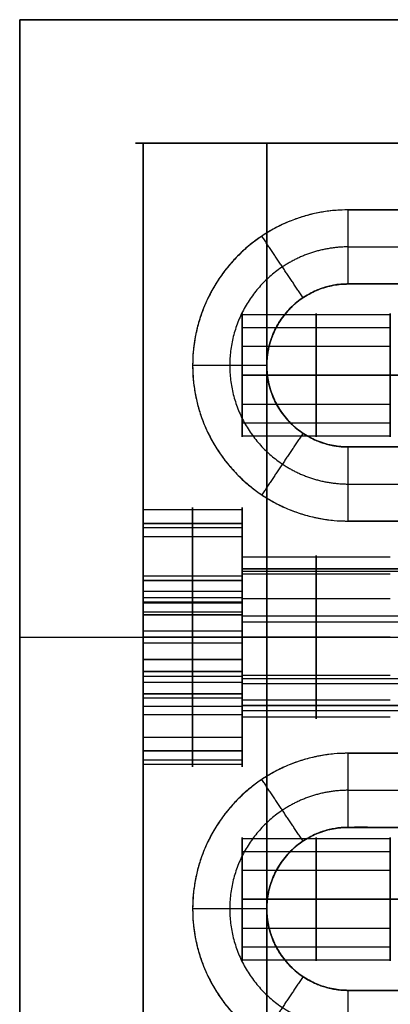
# Model space of a CAD drawing. Header units: millimetres. Extents: x -448 to 1378, y -985 to 990.
# Tile 112 of 117: x 895 to 910, y 950 to 990. Entities that reach past the tile are written whole.
import ezdxf

# ---------------------------------------------------------------- set-up
doc = ezdxf.new("R2010")
doc.units = ezdxf.units.MM
doc.header["$MEASUREMENT"] = 0
for name, color, linetype in [('IGES level 21', 8, 'Continuous'), ('IGES level 23', 8, 'Continuous'), ('IGES level 39', 9, 'Continuous'), ('IGES level 4', 8, 'Continuous'), ('IGES level 6', 8, 'Continuous')]:
    doc.layers.add(name, color=color, linetype=linetype)

msp = doc.modelspace()

# ---------------------------------------------------------------- linework, layer by layer
at = {"layer": 'IGES level 21'}
msp.add_open_spline([(910, 985, -419.7), (910, 985, -394.7), (910, 985, -369.7), (905, 985, -369.7), (900, 985, -369.7), (900, 985, -399.7), (900, 985, -429.7), (915, 985, -429.7), (930, 985, -429.7), (930, 985, -424.7), (930, 985, -419.7), (920, 985, -419.7), (910, 985, -419.7)], degree=2, knots=[0, 0, 0, 1, 1, 2, 2, 3, 3, 4, 4, 5, 5, 6, 6, 6], dxfattribs=at)
for points in [[(930, 985, -429.7), (915, 985, -429.7), (900, 985, -429.7)], [(900, 985, -429.7), (900, 965, -429.7), (900, 945, -429.7)], [(900, 945, -429.7), (900, 965, -429.7), (900, 985, -429.7)], [(900, 985, -429.7), (900, 985, -399.7), (900, 985, -369.7)], [(900, 985, -369.7), (900, 965, -369.7), (900, 945, -369.7)], [(900, 945, -399.7), (900, 965, -399.7), (900, 985, -399.7)], [(900, 945, -369.7), (900, 965, -369.7), (900, 985, -369.7)], [(900, 985, -369.7), (905, 985, -369.7), (910, 985, -369.7)], [(900, 985, -399.7), (905, 985, -399.7), (910, 985, -399.7)], [(905, 945, -369.7), (905, 965, -369.7), (905, 985, -369.7)], [(904, 970.149, -383.224), (902, 970.149, -383.224), (900, 970.149, -383.224)], [(904, 968.3, -382.2), (904, 969.275, -382.2), (904, 970.25, -382.2)], [(904, 969.058, -378.869), (902, 969.058, -378.869), (900, 969.058, -378.869)], [(910, 968.237, -382.844), (907, 968.237, -382.844), (904, 968.237, -382.844)], [(910, 967.551, -380.107), (907, 967.551, -380.107), (904, 967.551, -380.107)], [(904, 967.475, -386.83), (902, 967.475, -386.83), (900, 967.475, -386.83)], [(910, 966.556, -385.11), (907, 966.556, -385.11), (904, 966.556, -385.11)], [(904, 965, -387.45), (902, 965, -387.45), (900, 965, -387.45)], [(900, 965, -376.95), (902, 965, -376.95), (904, 965, -376.95)], [(900, 965, -429.7), (905.85, 965, -429.7), (911.7, 965, -429.7)], [(900, 965, -369.7), (900, 965, -373.325), (900, 965, -376.95)], [(900, 965, -387.45), (900, 965, -408.575), (900, 965, -429.7)], [(910, 965, -369.7), (905, 965, -369.7), (900, 965, -369.7)], [(900, 965, -387.45), (902, 965, -387.45), (904, 965, -387.45)], [(904, 965, -376.95), (902, 965, -376.95), (900, 965, -376.95)], [(910, 965, -385.5), (907, 965, -385.5), (904, 965, -385.5)], [(904, 965, -378.9), (907, 965, -378.9), (910, 965, -378.9)], [(904, 965, -376.95), (904, 965, -377.925), (904, 965, -378.9)], [(904, 965, -385.5), (904, 965, -386.475), (904, 965, -387.45)], [(904, 965, -385.5), (907, 965, -385.5), (910, 965, -385.5)], [(910, 965, -378.9), (907, 965, -378.9), (904, 965, -378.9)], [(910, 963.444, -385.11), (907, 963.444, -385.11), (904, 963.444, -385.11)], [(904, 962.525, -386.83), (902, 962.525, -386.83), (900, 962.525, -386.83)], [(910, 962.449, -380.107), (907, 962.449, -380.107), (904, 962.449, -380.107)], [(910, 961.763, -382.844), (907, 961.763, -382.844), (904, 961.763, -382.844)], [(904, 959.75, -382.2), (904, 960.725, -382.2), (904, 961.7, -382.2)], [(904, 960.942, -378.869), (902, 960.942, -378.869), (900, 960.942, -378.869)], [(904, 959.851, -383.224), (902, 959.851, -383.224), (900, 959.851, -383.224)]]:
    msp.add_open_spline(points, degree=2, dxfattribs=at)
for points, weights, knots in [([(900, 965, -387.45), (900, 959.75, -387.45), (900, 959.75, -382.2), (900, 959.75, -376.95), (900, 965, -376.95), (900, 970.25, -376.95), (900, 970.25, -382.2), (900, 970.25, -387.45), (900, 965, -387.45)], [1, 0.707106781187, 1, 0.707106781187, 1, 0.707106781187, 1, 0.707106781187, 1], [0, 0, 0, 1.570796, 1.570796, 3.141593, 3.141593, 4.712389, 4.712389, 6.283185, 6.283185, 6.283185]), ([(900, 965, -376.95), (900, 970.25, -376.95), (900, 970.25, -382.2), (900, 970.25, -387.45), (900, 965, -387.45)], [1, 0.707106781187, 1, 0.707106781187, 1], [-3.141593, -3.141593, -3.141593, -1.570796, -1.570796, 0, 0, 0]), ([(902, 965, -376.95), (902, 967.483, -376.95), (902, 969.058, -378.869), (902, 970.634, -380.789), (902, 970.149, -383.224), (902, 969.665, -385.66), (902, 967.475, -386.83), (902, 966.315, -387.45), (902, 965, -387.45)], [1, 0.903989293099, 1, 0.903989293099, 1, 0.903989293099, 1, 0.94674670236, 0.952568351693], [0, 0, 0, 0.883573, 0.883573, 1.767146, 1.767146, 2.650719, 2.650719, 3.140801, 3.140801, 3.140801]), ([(904, 965, -387.45), (904, 970.25, -387.45), (904, 970.25, -382.2), (904, 970.25, -376.95), (904, 965, -376.95)], [1, 0.707106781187, 1, 0.707106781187, 1], [-7.283185, -7.283185, -7.283185, -5.712389, -5.712389, -4.141593, -4.141593, -4.141593]), ([(904, 965, -376.95), (904, 959.75, -376.95), (904, 959.75, -382.2), (904, 959.75, -387.45), (904, 965, -387.45), (904, 970.25, -387.45), (904, 970.25, -382.2), (904, 970.25, -376.95), (904, 965, -376.95)], [1, 0.707106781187, 1, 0.707106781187, 1, 0.707106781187, 1, 0.707106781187, 1], [0, 0, 0, 1.570796, 1.570796, 3.141593, 3.141593, 4.712389, 4.712389, 6.283185, 6.283185, 6.283185]), ([(904, 965, -385.5), (904, 961.7, -385.5), (904, 961.7, -382.2), (904, 961.7, -378.9), (904, 965, -378.9), (904, 968.3, -378.9), (904, 968.3, -382.2), (904, 968.3, -385.5), (904, 965, -385.5)], [1, 0.707106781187, 1, 0.707106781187, 1, 0.707106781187, 1, 0.707106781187, 1], [0, 0, 0, 1.570796, 1.570796, 3.141593, 3.141593, 4.712389, 4.712389, 6.283185, 6.283185, 6.283185]), ([(904, 965, -378.9), (904, 968.3, -378.9), (904, 968.3, -382.2), (904, 968.3, -385.5), (904, 965, -385.5)], [1, 0.707106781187, 1, 0.707106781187, 1], [-3.141593, -3.141593, -3.141593, -1.570796, -1.570796, 0, 0, 0]), ([(907, 965, -378.9), (907, 966.561, -378.9), (907, 967.551, -380.107), (907, 968.541, -381.313), (907, 968.237, -382.844), (907, 967.932, -384.375), (907, 966.556, -385.11), (907, 965.827, -385.5), (907, 965, -385.5)], [1, 0.903989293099, 1, 0.903989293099, 1, 0.903989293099, 1, 0.94674670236, 0.952568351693], [0, 0, 0, 0.883573, 0.883573, 1.767146, 1.767146, 2.650719, 2.650719, 3.140801, 3.140801, 3.140801]), ([(900, 965, -387.45), (900, 959.75, -387.45), (900, 959.75, -382.2), (900, 959.75, -376.95), (900, 965, -376.95)], [1, 0.707106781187, 1, 0.707106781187, 1], [-4.141593, -4.141593, -4.141593, -2.570796, -2.570796, -1, -1, -1]), ([(902, 965, -387.45), (902, 963.685, -387.45), (902, 962.525, -386.83), (902, 960.335, -385.66), (902, 959.851, -383.224), (902, 959.366, -380.789), (902, 960.942, -378.869), (902, 962.517, -376.95), (902, 965, -376.95)], [0.952568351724, 0.946746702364, 1, 0.903989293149, 1, 0.903989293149, 1, 0.903989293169, 0.99999999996], [3.142384, 3.142384, 3.142384, 3.632467, 3.632467, 4.516039, 4.516039, 5.399612, 5.399612, 6.283185, 6.283185, 6.283185]), ([(904, 965, -385.5), (904, 961.7, -385.5), (904, 961.7, -382.2), (904, 961.7, -378.9), (904, 965, -378.9)], [1, 0.707106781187, 1, 0.707106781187, 1], [-4.141593, -4.141593, -4.141593, -2.570796, -2.570796, -1, -1, -1]), ([(904, 965, -376.95), (904, 959.75, -376.95), (904, 959.75, -382.2), (904, 959.75, -387.45), (904, 965, -387.45)], [1, 0.707106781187, 1, 0.707106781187, 1], [-8.283185, -8.283185, -8.283185, -6.712389, -6.712389, -5.141593, -5.141593, -5.141593]), ([(907, 965, -385.5), (907, 964.173, -385.5), (907, 963.444, -385.11), (907, 962.068, -384.375), (907, 961.763, -382.844), (907, 961.459, -381.313), (907, 962.449, -380.107), (907, 963.439, -378.9), (907, 965, -378.9)], [0.952568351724, 0.946746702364, 1, 0.903989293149, 1, 0.903989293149, 1, 0.903989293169, 0.99999999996], [3.142384, 3.142384, 3.142384, 3.632467, 3.632467, 4.516039, 4.516039, 5.399612, 5.399612, 6.283185, 6.283185, 6.283185])]:
    msp.add_rational_spline(points, weights, degree=2, knots=knots, dxfattribs=at)
at = {"layer": 'IGES level 23'}
for points in [[(895, 990, -429.7), (895, 990, -434.7), (895, 990, -439.7)], [(895, 990, -439.7), (915, 990, -439.7), (935, 990, -439.7)], [(935, 990, -429.7), (915, 990, -429.7), (895, 990, -429.7)], [(895, 990, -434.7), (915, 990, -434.7), (935, 990, -434.7)], [(895, 940, -439.7), (895, 965, -439.7), (895, 990, -439.7)], [(895, 990, -439.7), (895, 990, -434.7), (895, 990, -429.7)], [(895, 990, -429.7), (895, 965, -429.7), (895, 940, -429.7)], [(895, 940, -434.7), (895, 965, -434.7), (895, 990, -434.7)], [(935, 990, -429.7), (915, 990, -429.7), (895, 990, -429.7)], [(895, 990, -429.7), (895, 965, -429.7), (895, 940, -429.7)], [(935, 990, -439.7), (915, 990, -439.7), (895, 990, -439.7)], [(895, 990, -439.7), (895, 965, -439.7), (895, 940, -439.7)], [(908.3, 979.3, -432.7), (908.3, 980.8, -431.2), (908.3, 982.3, -429.7)], [(908.3, 979.3, -432.7), (908.3, 980.8, -431.2), (908.3, 982.3, -429.7)], [(908.3, 982.3, -429.7), (915, 982.3, -429.7), (921.7, 982.3, -429.7)], [(906.467, 978.744, -432.7), (905.633, 979.991, -431.2), (904.8, 981.238, -429.7)], [(908.3, 980.8, -431.2), (915, 980.8, -431.2), (921.7, 980.8, -431.2)], [(908.3, 979.3, -439.7), (908.3, 979.3, -436.2), (908.3, 979.3, -432.7)], [(921.7, 979.3, -432.7), (915, 979.3, -432.7), (908.3, 979.3, -432.7)], [(908.3, 979.3, -439.7), (908.3, 979.3, -436.2), (908.3, 979.3, -432.7)], [(908.3, 979.3, -432.7), (915, 979.3, -432.7), (921.7, 979.3, -432.7)], [(921.7, 979.3, -439.7), (915, 979.3, -439.7), (908.3, 979.3, -439.7)], [(908.3, 979.3, -436.2), (915, 979.3, -436.2), (921.7, 979.3, -436.2)], [(906.467, 978.744, -439.7), (906.467, 978.744, -436.2), (906.467, 978.744, -432.7)], [(905, 976, -432.7), (903.5, 976, -431.2), (902, 976, -429.7)], [(905, 976, -439.7), (905, 976, -436.2), (905, 976, -432.7)], [(906.467, 973.256, -432.7), (905.633, 972.009, -431.2), (904.8, 970.762, -429.7)], [(906.467, 973.256, -439.7), (906.467, 973.256, -436.2), (906.467, 973.256, -432.7)], [(908.3, 972.7, -432.7), (908.3, 972.7, -436.2), (908.3, 972.7, -439.7)], [(908.3, 969.7, -429.7), (908.3, 971.2, -431.2), (908.3, 972.7, -432.7)], [(908.3, 972.7, -432.7), (908.3, 972.7, -436.2), (908.3, 972.7, -439.7)], [(908.3, 972.7, -439.7), (915, 972.7, -439.7), (921.7, 972.7, -439.7)], [(921.7, 972.7, -432.7), (915, 972.7, -432.7), (908.3, 972.7, -432.7)], [(908.3, 972.7, -436.2), (915, 972.7, -436.2), (921.7, 972.7, -436.2)], [(908.3, 969.7, -429.7), (908.3, 971.2, -431.2), (908.3, 972.7, -432.7)], [(908.3, 972.7, -432.7), (915, 972.7, -432.7), (921.7, 972.7, -432.7)], [(908.3, 971.2, -431.2), (915, 971.2, -431.2), (921.7, 971.2, -431.2)], [(921.7, 969.7, -429.7), (915, 969.7, -429.7), (908.3, 969.7, -429.7)], [(895, 965, -439.7), (895, 965, -434.7), (895, 965, -429.7)], [(895, 965, -429.7), (903.75, 965, -429.7), (912.5, 965, -429.7)], [(895, 965, -439.7), (903.75, 965, -439.7), (912.5, 965, -439.7)], [(908.3, 957.3, -432.7), (908.3, 958.8, -431.2), (908.3, 960.3, -429.7)], [(908.3, 957.3, -432.7), (908.3, 958.8, -431.2), (908.3, 960.3, -429.7)], [(908.3, 960.3, -429.7), (915, 960.3, -429.7), (921.7, 960.3, -429.7)], [(906.467, 956.744, -432.7), (905.633, 957.991, -431.2), (904.8, 959.238, -429.7)], [(908.3, 958.8, -431.2), (915, 958.8, -431.2), (921.7, 958.8, -431.2)], [(908.3, 957.3, -439.7), (908.3, 957.3, -436.2), (908.3, 957.3, -432.7)], [(921.7, 957.3, -432.7), (915, 957.3, -432.7), (908.3, 957.3, -432.7)], [(908.3, 957.3, -439.7), (908.3, 957.3, -436.2), (908.3, 957.3, -432.7)], [(908.3, 957.3, -432.7), (915, 957.3, -432.7), (921.7, 957.3, -432.7)], [(921.7, 957.3, -439.7), (915, 957.3, -439.7), (908.3, 957.3, -439.7)], [(908.3, 957.3, -436.2), (915, 957.3, -436.2), (921.7, 957.3, -436.2)], [(906.467, 956.744, -439.7), (906.467, 956.744, -436.2), (906.467, 956.744, -432.7)], [(905, 954, -432.7), (903.5, 954, -431.2), (902, 954, -429.7)], [(905, 954, -439.7), (905, 954, -436.2), (905, 954, -432.7)], [(906.467, 951.256, -432.7), (905.633, 950.009, -431.2), (904.8, 948.762, -429.7)], [(906.467, 951.256, -439.7), (906.467, 951.256, -436.2), (906.467, 951.256, -432.7)], [(908.3, 950.7, -432.7), (908.3, 950.7, -436.2), (908.3, 950.7, -439.7)], [(908.3, 947.7, -429.7), (908.3, 949.2, -431.2), (908.3, 950.7, -432.7)], [(908.3, 950.7, -432.7), (908.3, 950.7, -436.2), (908.3, 950.7, -439.7)], [(908.3, 950.7, -439.7), (915, 950.7, -439.7), (921.7, 950.7, -439.7)], [(921.7, 950.7, -432.7), (915, 950.7, -432.7), (908.3, 950.7, -432.7)], [(908.3, 950.7, -436.2), (915, 950.7, -436.2), (921.7, 950.7, -436.2)], [(908.3, 947.7, -429.7), (908.3, 949.2, -431.2), (908.3, 950.7, -432.7)], [(908.3, 950.7, -432.7), (915, 950.7, -432.7), (921.7, 950.7, -432.7)]]:
    msp.add_open_spline(points, degree=2, dxfattribs=at)
for points, weights, knots in [([(908.3, 982.3, -429.7), (915, 982.3, -429.7), (921.7, 982.3, -429.7), (928, 982.3, -429.7), (928, 976, -429.7), (928, 969.7, -429.7), (921.7, 969.7, -429.7), (915, 969.7, -429.7), (908.3, 969.7, -429.7), (902, 969.7, -429.7), (902, 976, -429.7), (902, 982.3, -429.7), (908.3, 982.3, -429.7)], [1, 1, 1, 0.707106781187, 1, 0.707106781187, 1, 1, 1, 0.707106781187, 1, 0.707106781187, 1], [0, 0, 0, 1, 1, 2.570796, 2.570796, 4.141593, 4.141593, 5.141593, 5.141593, 6.712389, 6.712389, 8.283185, 8.283185, 8.283185]), ([(908.3, 982.3, -429.7), (902, 982.3, -429.7), (902, 976, -429.7), (902, 969.7, -429.7), (908.3, 969.7, -429.7)], [1, 0.707106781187, 1, 0.707106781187, 1], [-8.283185, -8.283185, -8.283185, -6.712389, -6.712389, -5.141593, -5.141593, -5.141593]), ([(908.3, 980.8, -431.2), (906.844, 980.8, -431.2), (905.633, 979.991, -431.2), (903.5, 978.566, -431.2), (903.5, 976, -431.2), (903.5, 973.434, -431.2), (905.633, 972.009, -431.2), (906.844, 971.2, -431.2), (908.3, 971.2, -431.2)], [0.943231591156, 0.929381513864, 1, 0.881921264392, 1, 0.881921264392, 1, 0.929381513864, 0.943231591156], [1.572698, 1.572698, 1.572698, 2.159845, 2.159845, 3.141593, 3.141593, 4.12334, 4.12334, 4.710487, 4.710487, 4.710487]), ([(908.3, 972.7, -439.7), (905, 972.7, -439.7), (905, 976, -439.7), (905, 979.3, -439.7), (908.3, 979.3, -439.7), (915, 979.3, -439.7), (921.7, 979.3, -439.7), (925, 979.3, -439.7), (925, 976, -439.7), (925, 972.7, -439.7), (921.7, 972.7, -439.7), (915, 972.7, -439.7), (908.3, 972.7, -439.7)], [1, 0.707106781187, 1, 0.707106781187, 1, 1, 1, 0.707106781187, 1, 0.707106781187, 1, 1, 1], [0, 0, 0, 1.570796, 1.570796, 3.141593, 3.141593, 4.141593, 4.141593, 5.712389, 5.712389, 7.283185, 7.283185, 8.283185, 8.283185, 8.283185]), ([(908.3, 979.3, -432.7), (905, 979.3, -432.7), (905, 976, -432.7), (905, 972.7, -432.7), (908.3, 972.7, -432.7)], [1, 0.707106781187, 1, 0.707106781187, 1], [-8.283185, -8.283185, -8.283185, -6.712389, -6.712389, -5.141593, -5.141593, -5.141593]), ([(908.3, 972.7, -439.7), (905, 972.7, -439.7), (905, 976, -439.7), (905, 979.3, -439.7), (908.3, 979.3, -439.7)], [1, 0.707106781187, 1, 0.707106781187, 1], [-4.141593, -4.141593, -4.141593, -2.570796, -2.570796, -1, -1, -1]), ([(908.3, 979.3, -436.2), (907.299, 979.3, -436.2), (906.467, 978.744, -436.2), (905, 977.764, -436.2), (905, 976, -436.2), (905, 974.236, -436.2), (906.467, 973.256, -436.2), (907.299, 972.7, -436.2), (908.3, 972.7, -436.2)], [0.943231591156, 0.929381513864, 1, 0.881921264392, 1, 0.881921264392, 1, 0.929381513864, 0.943231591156], [1.572698, 1.572698, 1.572698, 2.159845, 2.159845, 3.141593, 3.141593, 4.12334, 4.12334, 4.710487, 4.710487, 4.710487]), ([(908.3, 972.7, -432.7), (905, 972.7, -432.7), (905, 976, -432.7), (905, 979.3, -432.7), (908.3, 979.3, -432.7)], [1, 0.707106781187, 1, 0.707106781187, 1], [-4.141593, -4.141593, -4.141593, -2.570796, -2.570796, -1, -1, -1]), ([(908.3, 947.7, -429.7), (902, 947.7, -429.7), (902, 954, -429.7), (902, 960.3, -429.7), (908.3, 960.3, -429.7), (915, 960.3, -429.7), (921.7, 960.3, -429.7), (928, 960.3, -429.7), (928, 954, -429.7), (928, 947.7, -429.7), (921.7, 947.7, -429.7), (915, 947.7, -429.7), (908.3, 947.7, -429.7)], [1, 0.707106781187, 1, 0.707106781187, 1, 1, 1, 0.707106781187, 1, 0.707106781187, 1, 1, 1], [0, 0, 0, 1.570796, 1.570796, 3.141593, 3.141593, 4.141593, 4.141593, 5.712389, 5.712389, 7.283185, 7.283185, 8.283185, 8.283185, 8.283185]), ([(908.3, 960.3, -429.7), (902, 960.3, -429.7), (902, 954, -429.7), (902, 947.7, -429.7), (908.3, 947.7, -429.7)], [1, 0.707106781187, 1, 0.707106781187, 1], [-8.283185, -8.283185, -8.283185, -6.712389, -6.712389, -5.141593, -5.141593, -5.141593]), ([(908.3, 958.8, -431.2), (906.844, 958.8, -431.2), (905.633, 957.991, -431.2), (903.5, 956.566, -431.2), (903.5, 954, -431.2), (903.5, 951.434, -431.2), (905.633, 950.009, -431.2), (906.844, 949.2, -431.2), (908.3, 949.2, -431.2)], [0.943231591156, 0.929381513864, 1, 0.881921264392, 1, 0.881921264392, 1, 0.929381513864, 0.943231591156], [1.572698, 1.572698, 1.572698, 2.159845, 2.159845, 3.141593, 3.141593, 4.12334, 4.12334, 4.710487, 4.710487, 4.710487]), ([(908.3, 950.7, -439.7), (905, 950.7, -439.7), (905, 954, -439.7), (905, 957.3, -439.7), (908.3, 957.3, -439.7), (915, 957.3, -439.7), (921.7, 957.3, -439.7), (925, 957.3, -439.7), (925, 954, -439.7), (925, 950.7, -439.7), (921.7, 950.7, -439.7), (915, 950.7, -439.7), (908.3, 950.7, -439.7)], [1, 0.707106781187, 1, 0.707106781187, 1, 1, 1, 0.707106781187, 1, 0.707106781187, 1, 1, 1], [0, 0, 0, 1.570796, 1.570796, 3.141593, 3.141593, 4.141593, 4.141593, 5.712389, 5.712389, 7.283185, 7.283185, 8.283185, 8.283185, 8.283185]), ([(908.3, 957.3, -432.7), (905, 957.3, -432.7), (905, 954, -432.7), (905, 950.7, -432.7), (908.3, 950.7, -432.7)], [1, 0.707106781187, 1, 0.707106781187, 1], [-8.283185, -8.283185, -8.283185, -6.712389, -6.712389, -5.141593, -5.141593, -5.141593]), ([(908.3, 950.7, -439.7), (905, 950.7, -439.7), (905, 954, -439.7), (905, 957.3, -439.7), (908.3, 957.3, -439.7)], [1, 0.707106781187, 1, 0.707106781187, 1], [-4.141593, -4.141593, -4.141593, -2.570796, -2.570796, -1, -1, -1]), ([(908.3, 957.3, -436.2), (907.299, 957.3, -436.2), (906.467, 956.744, -436.2), (905, 955.764, -436.2), (905, 954, -436.2), (905, 952.236, -436.2), (906.467, 951.256, -436.2), (907.299, 950.7, -436.2), (908.3, 950.7, -436.2)], [0.943231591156, 0.929381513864, 1, 0.881921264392, 1, 0.881921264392, 1, 0.929381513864, 0.943231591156], [1.572698, 1.572698, 1.572698, 2.159845, 2.159845, 3.141593, 3.141593, 4.12334, 4.12334, 4.710487, 4.710487, 4.710487]), ([(908.3, 950.7, -432.7), (905, 950.7, -432.7), (905, 954, -432.7), (905, 957.3, -432.7), (908.3, 957.3, -432.7)], [1, 0.707106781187, 1, 0.707106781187, 1], [-4.141593, -4.141593, -4.141593, -2.570796, -2.570796, -1, -1, -1])]:
    msp.add_rational_spline(points, weights, degree=2, knots=knots, dxfattribs=at)
at = {"layer": 'IGES level 39'}
for points, weights, knots in [([(900, 969.606, -380.255), (900, 971.551, -384.861), (900, 966.945, -386.806), (900, 962.339, -388.751), (900, 960.394, -384.145)], [1, 0.707106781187, 1, 0.707106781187, 1], [-7.283185, -7.283185, -7.283185, -5.712389, -5.712389, -4.141593, -4.141593, -4.141593]), ([(900, 969.606, -380.255), (900, 971.551, -384.861), (900, 966.945, -386.806), (900, 962.339, -388.751), (900, 960.394, -384.145), (900, 958.449, -379.539), (900, 963.055, -377.594), (900, 967.661, -375.649), (900, 969.606, -380.255)], [1, 0.707106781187, 1, 0.707106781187, 1, 0.707106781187, 1, 0.707106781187, 1], [0, 0, 0, 1.570796, 1.570796, 3.141593, 3.141593, 4.712389, 4.712389, 6.283185, 6.283185, 6.283185]), ([(902, 969.606, -380.255), (902, 970.526, -382.433), (902, 969.426, -384.527), (902, 968.325, -386.62), (902, 966.009, -387.097), (902, 963.693, -387.574), (902, 961.855, -386.087), (902, 960.881, -385.299), (902, 960.394, -384.145)], [1, 0.903989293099, 1, 0.903989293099, 1, 0.903989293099, 1, 0.946746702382, 0.952568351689], [0, 0, 0, 0.883573, 0.883573, 1.767146, 1.767146, 2.650719, 2.650719, 3.140801, 3.140801, 3.140801]), ([(904, 960.394, -384.145), (904, 962.339, -388.751), (904, 966.945, -386.806), (904, 971.551, -384.861), (904, 969.606, -380.255)], [1, 0.707106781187, 1, 0.707106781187, 1], [-3.141593, -3.141593, -3.141593, -1.570796, -1.570796, 0, 0, 0]), ([(904, 960.394, -384.145), (904, 962.339, -388.751), (904, 966.945, -386.806), (904, 971.551, -384.861), (904, 969.606, -380.255), (904, 967.661, -375.649), (904, 963.055, -377.594), (904, 958.449, -379.539), (904, 960.394, -384.145)], [1, 0.707106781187, 1, 0.707106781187, 1, 0.707106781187, 1, 0.707106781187, 1], [0, 0, 0, 1.570796, 1.570796, 3.141593, 3.141593, 4.712389, 4.712389, 6.283185, 6.283185, 6.283185]), ([(900, 960.394, -384.145), (900, 958.449, -379.539), (900, 963.055, -377.594), (900, 967.661, -375.649), (900, 969.606, -380.255)], [1, 0.707106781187, 1, 0.707106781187, 1], [-8.283185, -8.283185, -8.283185, -6.712389, -6.712389, -5.141593, -5.141593, -5.141593]), ([(902, 960.394, -384.145), (902, 959.907, -382.991), (902, 960.021, -381.744), (902, 960.236, -379.389), (902, 962.194, -378.062), (902, 964.151, -376.735), (902, 966.419, -377.405), (902, 968.686, -378.076), (902, 969.606, -380.255)], [0.952568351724, 0.946746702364, 1, 0.903989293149, 1, 0.903989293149, 1, 0.903989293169, 0.99999999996], [3.142384, 3.142384, 3.142384, 3.632467, 3.632467, 4.516039, 4.516039, 5.399612, 5.399612, 6.283185, 6.283185, 6.283185]), ([(904, 969.606, -380.255), (904, 967.661, -375.649), (904, 963.055, -377.594), (904, 958.449, -379.539), (904, 960.394, -384.145)], [1, 0.707106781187, 1, 0.707106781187, 1], [-4.141593, -4.141593, -4.141593, -2.570796, -2.570796, -1, -1, -1]), ([(904, 967.764, -381.033), (904, 968.931, -383.797), (904, 966.167, -384.964), (904, 963.403, -386.131), (904, 962.236, -383.367)], [1, 0.707106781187, 1, 0.707106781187, 1], [-7.283185, -7.283185, -7.283185, -5.712389, -5.712389, -4.141593, -4.141593, -4.141593]), ([(904, 967.764, -381.033), (904, 968.931, -383.797), (904, 966.167, -384.964), (904, 963.403, -386.131), (904, 962.236, -383.367), (904, 961.069, -380.603), (904, 963.833, -379.436), (904, 966.597, -378.269), (904, 967.764, -381.033)], [1, 0.707106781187, 1, 0.707106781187, 1, 0.707106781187, 1, 0.707106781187, 1], [0, 0, 0, 1.570796, 1.570796, 3.141593, 3.141593, 4.712389, 4.712389, 6.283185, 6.283185, 6.283185]), ([(904, 962.236, -383.367), (904, 961.069, -380.603), (904, 963.833, -379.436), (904, 966.597, -378.269), (904, 967.764, -381.033)], [1, 0.707106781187, 1, 0.707106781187, 1], [-8.283185, -8.283185, -8.283185, -6.712389, -6.712389, -5.141593, -5.141593, -5.141593])]:
    msp.add_rational_spline(points, weights, degree=2, knots=knots, dxfattribs=at)
for points in [[(904, 969.606, -380.255), (902, 969.606, -380.255), (900, 969.606, -380.255)], [(900, 969.606, -380.255), (902, 969.606, -380.255), (904, 969.606, -380.255)], [(900, 966.842, -381.422), (900, 968.224, -380.838), (900, 969.606, -380.255)], [(904, 969.606, -380.255), (904, 968.685, -380.644), (904, 967.764, -381.033)], [(904, 969.426, -384.527), (902, 969.426, -384.527), (900, 969.426, -384.527)], [(928.5, 967.764, -381.033), (916.25, 967.764, -381.033), (904, 967.764, -381.033)], [(904, 967.764, -381.033), (916.25, 967.764, -381.033), (928.5, 967.764, -381.033)], [(928.5, 967.655, -383.596), (916.25, 967.655, -383.596), (904, 967.655, -383.596)], [(900, 965.898, -384.327), (900, 966.595, -383.407), (900, 967.292, -382.486)], [(900, 967.292, -382.486), (902, 967.292, -382.486), (904, 967.292, -382.486)], [(904, 967.292, -382.486), (902, 967.292, -382.486), (900, 967.292, -382.486)], [(900, 967.292, -382.486), (900, 966.842, -381.422), (900, 966.393, -380.358)], [(902, 967.292, -382.486), (902, 966.595, -383.407), (902, 965.898, -384.327)], [(902, 966.393, -380.358), (902, 966.842, -381.422), (902, 967.292, -382.486)], [(904, 967.292, -382.486), (904, 966.595, -383.407), (904, 965.898, -384.327)], [(904, 966.393, -380.358), (904, 966.842, -381.422), (904, 967.292, -382.486)], [(900, 965.898, -384.327), (900, 966.422, -385.567), (900, 966.945, -386.806)], [(904, 966.842, -381.422), (902, 966.842, -381.422), (900, 966.842, -381.422)], [(904, 966.167, -384.964), (904, 966.556, -385.885), (904, 966.945, -386.806)], [(904, 963.158, -382.978), (904, 965, -382.2), (904, 966.842, -381.422)], [(904, 966.595, -383.407), (902, 966.595, -383.407), (900, 966.595, -383.407)], [(904, 966.419, -377.405), (902, 966.419, -377.405), (900, 966.419, -377.405)], [(900, 966.393, -380.358), (902, 966.393, -380.358), (904, 966.393, -380.358)], [(904, 966.393, -380.358), (902, 966.393, -380.358), (900, 966.393, -380.358)], [(900, 966.393, -380.358), (900, 965.247, -380.215), (900, 964.102, -380.073)], [(902, 964.102, -380.073), (902, 965.247, -380.215), (902, 966.393, -380.358)], [(904, 964.102, -380.073), (904, 965.247, -380.215), (904, 966.393, -380.358)], [(904, 966.009, -387.097), (902, 966.009, -387.097), (900, 966.009, -387.097)], [(900, 963.607, -384.042), (900, 964.753, -384.185), (900, 965.898, -384.327)], [(900, 965.898, -384.327), (902, 965.898, -384.327), (904, 965.898, -384.327)], [(904, 965.898, -384.327), (902, 965.898, -384.327), (900, 965.898, -384.327)], [(902, 965.898, -384.327), (902, 964.753, -384.185), (902, 963.607, -384.042)], [(904, 965.898, -384.327), (904, 964.753, -384.185), (904, 963.607, -384.042)], [(904, 964.102, -380.073), (904, 965, -382.2), (904, 965.898, -384.327)], [(928.5, 965.851, -379.323), (916.25, 965.851, -379.323), (904, 965.851, -379.323)], [(928.5, 965.605, -385.138), (916.25, 965.605, -385.138), (904, 965.605, -385.138)], [(904, 965.247, -380.215), (902, 965.247, -380.215), (900, 965.247, -380.215)], [(904, 964.753, -384.185), (902, 964.753, -384.185), (900, 964.753, -384.185)], [(900, 963.055, -377.594), (900, 963.578, -378.833), (900, 964.102, -380.073)], [(904, 964.102, -380.073), (902, 964.102, -380.073), (900, 964.102, -380.073)], [(900, 964.102, -380.073), (900, 963.405, -380.993), (900, 962.708, -381.914)], [(900, 964.102, -380.073), (902, 964.102, -380.073), (904, 964.102, -380.073)], [(902, 962.708, -381.914), (902, 963.405, -380.993), (902, 964.102, -380.073)], [(904, 962.708, -381.914), (904, 963.405, -380.993), (904, 964.102, -380.073)], [(900, 962.708, -381.914), (900, 963.158, -382.978), (900, 963.607, -384.042)], [(900, 963.607, -384.042), (902, 963.607, -384.042), (904, 963.607, -384.042)], [(904, 963.607, -384.042), (902, 963.607, -384.042), (900, 963.607, -384.042)], [(902, 963.607, -384.042), (902, 963.158, -382.978), (902, 962.708, -381.914)], [(904, 963.055, -377.594), (904, 963.444, -378.515), (904, 963.833, -379.436)], [(904, 963.607, -384.042), (904, 963.158, -382.978), (904, 962.708, -381.914)], [(904, 963.405, -380.993), (902, 963.405, -380.993), (900, 963.405, -380.993)], [(900, 960.394, -384.145), (900, 961.776, -383.562), (900, 963.158, -382.978)], [(904, 963.158, -382.978), (902, 963.158, -382.978), (900, 963.158, -382.978)], [(928.5, 963.316, -379.717), (916.25, 963.316, -379.717), (904, 963.316, -379.717)], [(928.5, 963.113, -384.532), (916.25, 963.113, -384.532), (904, 963.113, -384.532)], [(900, 962.708, -381.914), (902, 962.708, -381.914), (904, 962.708, -381.914)], [(904, 962.708, -381.914), (902, 962.708, -381.914), (900, 962.708, -381.914)], [(904, 962.194, -378.062), (902, 962.194, -378.062), (900, 962.194, -378.062)], [(904, 962.236, -383.367), (916.25, 962.236, -383.367), (928.5, 962.236, -383.367)], [(928.5, 962.236, -383.367), (916.25, 962.236, -383.367), (904, 962.236, -383.367)], [(904, 962.236, -383.367), (904, 961.315, -383.756), (904, 960.394, -384.145)], [(928.5, 962.012, -381.926), (916.25, 962.012, -381.926), (904, 962.012, -381.926)], [(904, 961.855, -386.087), (902, 961.855, -386.087), (900, 961.855, -386.087)], [(900, 960.394, -384.145), (902, 960.394, -384.145), (904, 960.394, -384.145)], [(904, 960.394, -384.145), (902, 960.394, -384.145), (900, 960.394, -384.145)], [(904, 960.021, -381.744), (902, 960.021, -381.744), (900, 960.021, -381.744)]]:
    msp.add_open_spline(points, degree=2, dxfattribs=at)
for points in [[(900, 964.102, -380.073), (900, 963.405, -380.993), (900, 962.708, -381.914), (900, 963.158, -382.978), (900, 963.607, -384.042), (900, 964.753, -384.185), (900, 965.898, -384.327), (900, 966.595, -383.407), (900, 967.292, -382.486), (900, 966.842, -381.422), (900, 966.393, -380.358), (900, 965.247, -380.215), (900, 964.102, -380.073)], [(904, 962.708, -381.914), (904, 963.405, -380.993), (904, 964.102, -380.073), (904, 965.247, -380.215), (904, 966.393, -380.358), (904, 966.842, -381.422), (904, 967.292, -382.486), (904, 966.595, -383.407), (904, 965.898, -384.327), (904, 964.753, -384.185), (904, 963.607, -384.042), (904, 963.158, -382.978), (904, 962.708, -381.914)]]:
    msp.add_open_spline(points, degree=2, knots=[0, 0, 0, 1, 1, 2, 2, 3, 3, 4, 4, 5, 5, 6, 6, 6], dxfattribs=at)
at = {"layer": 'IGES level 4'}
for points in [[(900, -985, 20), (900, 0, 20), (900, 985, 20)], [(900, 985, 20), (905, 985, 20), (910, 985, 20)], [(910, 985, 20), (905, 985, 20), (900, 985, 20)], [(900, 985, 20), (900, 985), (900, 985, -20)], [(900, 985, -20), (905, 985, -20), (910, 985, -20)], [(910, 985), (905, 985), (900, 985)], [(910, 985, -20), (905, 985, -20), (900, 985, -20)], [(900, 985, -20), (900, 0, -20), (900, -985, -20)], [(900, -985, 20), (900, 0, 20), (900, 985, 20)], [(900, 985, 20), (900, 985), (900, 985, -20)], [(900, 985, -20), (900, 0, -20), (900, -985, -20)], [(900, 970.25), (900, 977.625), (900, 985)], [(905, 985, 20), (905, 0, 20), (905, -985, 20)], [(905, 985, -20), (905, 985), (905, 985, 20)], [(905, -985, -20), (905, 0, -20), (905, 985, -20)], [(904, 978.059, 11.094), (907, 978.059, 11.094), (910, 978.059, 11.094)], [(904, 978.059, -10.119), (907, 978.059, -10.119), (910, 978.059, -10.119)], [(904, 977.539, 9.021), (907, 977.539, 9.021), (910, 977.539, 9.021)], [(904, 977.539, -12.193), (907, 977.539, -12.193), (910, 977.539, -12.193)], [(904, 976.785, 12.811), (907, 976.785, 12.811), (910, 976.785, 12.811)], [(904, 976.785, -8.402), (907, 976.785, -8.402), (910, 976.785, -8.402)], [(904, 975.607, -8.107), (907, 975.607, -8.107), (910, 975.607, -8.107)], [(910, 975.607, -13.107), (907, 975.607, -13.107), (904, 975.607, -13.107)], [(904, 975.607, 13.107), (907, 975.607, 13.107), (910, 975.607, 13.107)], [(910, 975.607, 8.107), (907, 975.607, 8.107), (904, 975.607, 8.107)], [(910, 975.607, 13.107), (907, 975.607, 13.107), (904, 975.607, 13.107)], [(904, 975.607, 8.107), (907, 975.607, 8.107), (910, 975.607, 8.107)], [(910, 975.607, -8.107), (907, 975.607, -8.107), (904, 975.607, -8.107)], [(904, 975.607, -13.107), (907, 975.607, -13.107), (910, 975.607, -13.107)], [(904, 974.428, -8.402), (907, 974.428, -8.402), (910, 974.428, -8.402)], [(904, 974.428, 12.811), (907, 974.428, 12.811), (910, 974.428, 12.811)], [(904, 973.674, -12.193), (907, 973.674, -12.193), (910, 973.674, -12.193)], [(904, 973.674, 9.021), (907, 973.674, 9.021), (910, 973.674, 9.021)], [(904, 973.155, -10.119), (907, 973.155, -10.119), (910, 973.155, -10.119)], [(904, 973.155, 11.094), (907, 973.155, 11.094), (910, 973.155, 11.094)], [(904, 970.149, -1.024), (902, 970.149, -1.024), (900, 970.149, -1.024)], [(904, 968.3), (904, 969.275), (904, 970.25)], [(904, 969.058, 3.331), (902, 969.058, 3.331), (900, 969.058, 3.331)], [(910, 968.237, -0.644), (907, 968.237, -0.644), (904, 968.237, -0.644)], [(910, 967.551, 2.093), (907, 967.551, 2.093), (904, 967.551, 2.093)], [(904, 967.475, -4.63), (902, 967.475, -4.63), (900, 967.475, -4.63)], [(910, 966.556, -2.91), (907, 966.556, -2.91), (904, 966.556, -2.91)], [(904, 965, -5.25), (902, 965, -5.25), (900, 965, -5.25)], [(900, 965, 5.25), (902, 965, 5.25), (904, 965, 5.25)], [(900, 965, -5.25), (902, 965, -5.25), (904, 965, -5.25)], [(904, 965, 5.25), (902, 965, 5.25), (900, 965, 5.25)], [(910, 965, -3.3), (907, 965, -3.3), (904, 965, -3.3)], [(904, 965, 3.3), (907, 965, 3.3), (910, 965, 3.3)], [(904, 965, -3.3), (907, 965, -3.3), (910, 965, -3.3)], [(910, 965, 3.3), (907, 965, 3.3), (904, 965, 3.3)], [(904, 965, 5.25), (904, 965, 4.275), (904, 965, 3.3)], [(904, 965, -3.3), (904, 965, -4.275), (904, 965, -5.25)], [(910, 963.444, -2.91), (907, 963.444, -2.91), (904, 963.444, -2.91)], [(904, 962.525, -4.63), (902, 962.525, -4.63), (900, 962.525, -4.63)], [(910, 962.449, 2.093), (907, 962.449, 2.093), (904, 962.449, 2.093)], [(910, 961.763, -0.644), (907, 961.763, -0.644), (904, 961.763, -0.644)], [(904, 959.75), (904, 960.725), (904, 961.7)], [(904, 960.942, 3.331), (902, 960.942, 3.331), (900, 960.942, 3.331)], [(904, 959.851, -1.024), (902, 959.851, -1.024), (900, 959.851, -1.024)], [(900, 580.25), (900, 770), (900, 959.75)], [(904, 956.845, -10.119), (907, 956.845, -10.119), (910, 956.845, -10.119)], [(904, 956.845, 11.094), (907, 956.845, 11.094), (910, 956.845, 11.094)], [(904, 956.326, -12.193), (907, 956.326, -12.193), (910, 956.326, -12.193)], [(904, 956.326, 9.021), (907, 956.326, 9.021), (910, 956.326, 9.021)], [(904, 955.572, -8.402), (907, 955.572, -8.402), (910, 955.572, -8.402)], [(904, 955.572, 12.811), (907, 955.572, 12.811), (910, 955.572, 12.811)], [(904, 954.393, 13.107), (907, 954.393, 13.107), (910, 954.393, 13.107)], [(910, 954.393, 8.107), (907, 954.393, 8.107), (904, 954.393, 8.107)], [(904, 954.393, -8.107), (907, 954.393, -8.107), (910, 954.393, -8.107)], [(910, 954.393, -13.107), (907, 954.393, -13.107), (904, 954.393, -13.107)], [(910, 954.393, -8.107), (907, 954.393, -8.107), (904, 954.393, -8.107)], [(904, 954.393, -13.107), (907, 954.393, -13.107), (910, 954.393, -13.107)], [(910, 954.393, 13.107), (907, 954.393, 13.107), (904, 954.393, 13.107)], [(904, 954.393, 8.107), (907, 954.393, 8.107), (910, 954.393, 8.107)], [(904, 953.215, 12.811), (907, 953.215, 12.811), (910, 953.215, 12.811)], [(904, 953.215, -8.402), (907, 953.215, -8.402), (910, 953.215, -8.402)], [(904, 952.461, 9.021), (907, 952.461, 9.021), (910, 952.461, 9.021)], [(904, 952.461, -12.193), (907, 952.461, -12.193), (910, 952.461, -12.193)], [(904, 951.941, 11.094), (907, 951.941, 11.094), (910, 951.941, 11.094)], [(904, 951.941, -10.119), (907, 951.941, -10.119), (910, 951.941, -10.119)]]:
    msp.add_open_spline(points, degree=2, dxfattribs=at)
for points, weights, knots in [([(904, 975.607, 13.107), (904, 978.107, 13.107), (904, 978.107, 10.607), (904, 978.107, 8.107), (904, 975.607, 8.107)], [1, 0.707106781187, 1, 0.707106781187, 1], [-7.283185, -7.283185, -7.283185, -5.712389, -5.712389, -4.141593, -4.141593, -4.141593]), ([(904, 975.607, -8.107), (904, 978.107, -8.107), (904, 978.107, -10.607), (904, 978.107, -13.107), (904, 975.607, -13.107)], [1, 0.707106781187, 1, 0.707106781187, 1], [-7.283185, -7.283185, -7.283185, -5.712389, -5.712389, -4.141593, -4.141593, -4.141593]), ([(907, 975.607, 8.107), (907, 976.789, 8.107), (907, 977.539, 9.021), (907, 978.289, 9.935), (907, 978.059, 11.094), (907, 977.828, 12.254), (907, 976.785, 12.811), (907, 976.233, 13.107), (907, 975.607, 13.107)], [1, 0.903989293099, 1, 0.903989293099, 1, 0.903989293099, 1, 0.94674670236, 0.952568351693], [0, 0, 0, 0.883573, 0.883573, 1.767146, 1.767146, 2.650719, 2.650719, 3.140801, 3.140801, 3.140801]), ([(907, 975.607, -13.107), (907, 976.789, -13.107), (907, 977.539, -12.193), (907, 978.289, -11.279), (907, 978.059, -10.119), (907, 977.828, -8.959), (907, 976.785, -8.402), (907, 976.233, -8.107), (907, 975.607, -8.107)], [1, 0.903989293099, 1, 0.903989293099, 1, 0.903989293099, 1, 0.94674670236, 0.952568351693], [0, 0, 0, 0.883573, 0.883573, 1.767146, 1.767146, 2.650719, 2.650719, 3.140801, 3.140801, 3.140801]), ([(910, 975.607, 13.107), (910, 973.107, 13.107), (910, 973.107, 10.607), (910, 973.107, 8.107), (910, 975.607, 8.107), (910, 978.107, 8.107), (910, 978.107, 10.607), (910, 978.107, 13.107), (910, 975.607, 13.107)], [1, 0.707106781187, 1, 0.707106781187, 1, 0.707106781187, 1, 0.707106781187, 1], [0, 0, 0, 1.570796, 1.570796, 3.141593, 3.141593, 4.712389, 4.712389, 6.283185, 6.283185, 6.283185]), ([(910, 975.607, -13.107), (910, 978.107, -13.107), (910, 978.107, -10.607), (910, 978.107, -8.107), (910, 975.607, -8.107)], [1, 0.707106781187, 1, 0.707106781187, 1], [-3.141593, -3.141593, -3.141593, -1.570796, -1.570796, 0, 0, 0]), ([(904, 975.607, -13.107), (904, 973.107, -13.107), (904, 973.107, -10.607), (904, 973.107, -8.107), (904, 975.607, -8.107)], [1, 0.707106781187, 1, 0.707106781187, 1], [-8.283185, -8.283185, -8.283185, -6.712389, -6.712389, -5.141593, -5.141593, -5.141593]), ([(904, 975.607, 8.107), (904, 973.107, 8.107), (904, 973.107, 10.607), (904, 973.107, 13.107), (904, 975.607, 13.107)], [1, 0.707106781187, 1, 0.707106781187, 1], [-8.283185, -8.283185, -8.283185, -6.712389, -6.712389, -5.141593, -5.141593, -5.141593]), ([(907, 975.607, -8.107), (907, 974.98, -8.107), (907, 974.428, -8.402), (907, 973.385, -8.959), (907, 973.155, -10.119), (907, 972.924, -11.279), (907, 973.674, -12.193), (907, 974.424, -13.107), (907, 975.607, -13.107)], [0.952568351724, 0.946746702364, 1, 0.903989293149, 1, 0.903989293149, 1, 0.903989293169, 0.99999999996], [3.142384, 3.142384, 3.142384, 3.632467, 3.632467, 4.516039, 4.516039, 5.399612, 5.399612, 6.283185, 6.283185, 6.283185]), ([(907, 975.607, 13.107), (907, 974.98, 13.107), (907, 974.428, 12.811), (907, 973.385, 12.254), (907, 973.155, 11.094), (907, 972.924, 9.935), (907, 973.674, 9.021), (907, 974.424, 8.107), (907, 975.607, 8.107)], [0.952568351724, 0.946746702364, 1, 0.903989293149, 1, 0.903989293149, 1, 0.903989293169, 0.99999999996], [3.142384, 3.142384, 3.142384, 3.632467, 3.632467, 4.516039, 4.516039, 5.399612, 5.399612, 6.283185, 6.283185, 6.283185]), ([(910, 975.607, -8.107), (910, 973.107, -8.107), (910, 973.107, -10.607), (910, 973.107, -13.107), (910, 975.607, -13.107)], [1, 0.707106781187, 1, 0.707106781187, 1], [-4.141593, -4.141593, -4.141593, -2.570796, -2.570796, -1, -1, -1]), ([(900, 965, -5.25), (900, 970.25, -5.25), (900, 970.25), (900, 970.25, 5.25), (900, 965, 5.25), (900, 959.75, 5.25), (900, 959.75), (900, 959.75, -5.25), (900, 965, -5.25)], [1, 0.707106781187, 1, 0.707106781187, 1, 0.707106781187, 1, 0.707106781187, 1], [0, 0, 0, 1.570796, 1.570796, 3.141593, 3.141593, 4.712389, 4.712389, 6.283185, 6.283185, 6.283185]), ([(900, 965, 5.25), (900, 970.25, 5.25), (900, 970.25), (900, 970.25, -5.25), (900, 965, -5.25)], [1, 0.707106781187, 1, 0.707106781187, 1], [-3.141593, -3.141593, -3.141593, -1.570796, -1.570796, 0, 0, 0]), ([(902, 965, 5.25), (902, 967.483, 5.25), (902, 969.058, 3.331), (902, 970.634, 1.411), (902, 970.149, -1.024), (902, 969.665, -3.46), (902, 967.475, -4.63), (902, 966.315, -5.25), (902, 965, -5.25)], [1, 0.903989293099, 1, 0.903989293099, 1, 0.903989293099, 1, 0.94674670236, 0.952568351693], [0, 0, 0, 0.883573, 0.883573, 1.767146, 1.767146, 2.650719, 2.650719, 3.140801, 3.140801, 3.140801]), ([(904, 965, 5.25), (904, 959.75, 5.25), (904, 959.75), (904, 959.75, -5.25), (904, 965, -5.25), (904, 970.25, -5.25), (904, 970.25), (904, 970.25, 5.25), (904, 965, 5.25)], [1, 0.707106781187, 1, 0.707106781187, 1, 0.707106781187, 1, 0.707106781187, 1], [0, 0, 0, 1.570796, 1.570796, 3.141593, 3.141593, 4.712389, 4.712389, 6.283185, 6.283185, 6.283185]), ([(904, 965, -5.25), (904, 970.25, -5.25), (904, 970.25), (904, 970.25, 5.25), (904, 965, 5.25)], [1, 0.707106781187, 1, 0.707106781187, 1], [-7.283185, -7.283185, -7.283185, -5.712389, -5.712389, -4.141593, -4.141593, -4.141593]), ([(904, 965, 3.3), (904, 968.3, 3.3), (904, 968.3), (904, 968.3, -3.3), (904, 965, -3.3)], [1, 0.707106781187, 1, 0.707106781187, 1], [-3.141593, -3.141593, -3.141593, -1.570796, -1.570796, 0, 0, 0]), ([(904, 965, -3.3), (904, 961.7, -3.3), (904, 961.7), (904, 961.7, 3.3), (904, 965, 3.3), (904, 968.3, 3.3), (904, 968.3), (904, 968.3, -3.3), (904, 965, -3.3)], [1, 0.707106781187, 1, 0.707106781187, 1, 0.707106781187, 1, 0.707106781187, 1], [0, 0, 0, 1.570796, 1.570796, 3.141593, 3.141593, 4.712389, 4.712389, 6.283185, 6.283185, 6.283185]), ([(907, 965, 3.3), (907, 966.561, 3.3), (907, 967.551, 2.093), (907, 968.541, 0.887), (907, 968.237, -0.644), (907, 967.932, -2.175), (907, 966.556, -2.91), (907, 965.827, -3.3), (907, 965, -3.3)], [1, 0.903989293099, 1, 0.903989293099, 1, 0.903989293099, 1, 0.94674670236, 0.952568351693], [0, 0, 0, 0.883573, 0.883573, 1.767146, 1.767146, 2.650719, 2.650719, 3.140801, 3.140801, 3.140801]), ([(900, 965, -5.25), (900, 959.75, -5.25), (900, 959.75), (900, 959.75, 5.25), (900, 965, 5.25)], [1, 0.707106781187, 1, 0.707106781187, 1], [-4.141593, -4.141593, -4.141593, -2.570796, -2.570796, -1, -1, -1]), ([(902, 965, -5.25), (902, 963.685, -5.25), (902, 962.525, -4.63), (902, 960.335, -3.46), (902, 959.851, -1.024), (902, 959.366, 1.411), (902, 960.942, 3.331), (902, 962.517, 5.25), (902, 965, 5.25)], [0.952568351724, 0.946746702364, 1, 0.903989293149, 1, 0.903989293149, 1, 0.903989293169, 0.99999999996], [3.142384, 3.142384, 3.142384, 3.632467, 3.632467, 4.516039, 4.516039, 5.399612, 5.399612, 6.283185, 6.283185, 6.283185]), ([(904, 965, 5.25), (904, 959.75, 5.25), (904, 959.75), (904, 959.75, -5.25), (904, 965, -5.25)], [1, 0.707106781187, 1, 0.707106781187, 1], [-8.283185, -8.283185, -8.283185, -6.712389, -6.712389, -5.141593, -5.141593, -5.141593]), ([(904, 965, -3.3), (904, 961.7, -3.3), (904, 961.7), (904, 961.7, 3.3), (904, 965, 3.3)], [1, 0.707106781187, 1, 0.707106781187, 1], [-4.141593, -4.141593, -4.141593, -2.570796, -2.570796, -1, -1, -1]), ([(907, 965, -3.3), (907, 964.173, -3.3), (907, 963.444, -2.91), (907, 962.068, -2.175), (907, 961.763, -0.644), (907, 961.459, 0.887), (907, 962.449, 2.093), (907, 963.439, 3.3), (907, 965, 3.3)], [0.952568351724, 0.946746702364, 1, 0.903989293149, 1, 0.903989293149, 1, 0.903989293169, 0.99999999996], [3.142384, 3.142384, 3.142384, 3.632467, 3.632467, 4.516039, 4.516039, 5.399612, 5.399612, 6.283185, 6.283185, 6.283185]), ([(904, 954.393, -8.107), (904, 956.893, -8.107), (904, 956.893, -10.607), (904, 956.893, -13.107), (904, 954.393, -13.107)], [1, 0.707106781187, 1, 0.707106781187, 1], [-7.283185, -7.283185, -7.283185, -5.712389, -5.712389, -4.141593, -4.141593, -4.141593]), ([(904, 954.393, 13.107), (904, 956.893, 13.107), (904, 956.893, 10.607), (904, 956.893, 8.107), (904, 954.393, 8.107)], [1, 0.707106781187, 1, 0.707106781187, 1], [-7.283185, -7.283185, -7.283185, -5.712389, -5.712389, -4.141593, -4.141593, -4.141593]), ([(907, 954.393, -13.107), (907, 955.576, -13.107), (907, 956.326, -12.193), (907, 957.076, -11.279), (907, 956.845, -10.119), (907, 956.615, -8.959), (907, 955.572, -8.402), (907, 955.02, -8.107), (907, 954.393, -8.107)], [1, 0.903989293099, 1, 0.903989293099, 1, 0.903989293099, 1, 0.94674670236, 0.952568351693], [0, 0, 0, 0.883573, 0.883573, 1.767146, 1.767146, 2.650719, 2.650719, 3.140801, 3.140801, 3.140801]), ([(907, 954.393, 8.107), (907, 955.576, 8.107), (907, 956.326, 9.021), (907, 957.076, 9.935), (907, 956.845, 11.094), (907, 956.615, 12.254), (907, 955.572, 12.811), (907, 955.02, 13.107), (907, 954.393, 13.107)], [1, 0.903989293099, 1, 0.903989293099, 1, 0.903989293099, 1, 0.94674670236, 0.952568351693], [0, 0, 0, 0.883573, 0.883573, 1.767146, 1.767146, 2.650719, 2.650719, 3.140801, 3.140801, 3.140801]), ([(910, 954.393, 13.107), (910, 951.893, 13.107), (910, 951.893, 10.607), (910, 951.893, 8.107), (910, 954.393, 8.107), (910, 956.893, 8.107), (910, 956.893, 10.607), (910, 956.893, 13.107), (910, 954.393, 13.107)], [1, 0.707106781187, 1, 0.707106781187, 1, 0.707106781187, 1, 0.707106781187, 1], [0, 0, 0, 1.570796, 1.570796, 3.141593, 3.141593, 4.712389, 4.712389, 6.283185, 6.283185, 6.283185]), ([(910, 954.393, -13.107), (910, 956.893, -13.107), (910, 956.893, -10.607), (910, 956.893, -8.107), (910, 954.393, -8.107)], [1, 0.707106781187, 1, 0.707106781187, 1], [-3.141593, -3.141593, -3.141593, -1.570796, -1.570796, 0, 0, 0]), ([(904, 954.393, 8.107), (904, 951.893, 8.107), (904, 951.893, 10.607), (904, 951.893, 13.107), (904, 954.393, 13.107)], [1, 0.707106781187, 1, 0.707106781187, 1], [-8.283185, -8.283185, -8.283185, -6.712389, -6.712389, -5.141593, -5.141593, -5.141593]), ([(904, 954.393, -13.107), (904, 951.893, -13.107), (904, 951.893, -10.607), (904, 951.893, -8.107), (904, 954.393, -8.107)], [1, 0.707106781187, 1, 0.707106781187, 1], [-8.283185, -8.283185, -8.283185, -6.712389, -6.712389, -5.141593, -5.141593, -5.141593]), ([(907, 954.393, 13.107), (907, 953.767, 13.107), (907, 953.215, 12.811), (907, 952.172, 12.254), (907, 951.941, 11.094), (907, 951.711, 9.935), (907, 952.461, 9.021), (907, 953.211, 8.107), (907, 954.393, 8.107)], [0.952568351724, 0.946746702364, 1, 0.903989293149, 1, 0.903989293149, 1, 0.903989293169, 0.99999999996], [3.142384, 3.142384, 3.142384, 3.632467, 3.632467, 4.516039, 4.516039, 5.399612, 5.399612, 6.283185, 6.283185, 6.283185]), ([(907, 954.393, -8.107), (907, 953.767, -8.107), (907, 953.215, -8.402), (907, 952.172, -8.959), (907, 951.941, -10.119), (907, 951.711, -11.279), (907, 952.461, -12.193), (907, 953.211, -13.107), (907, 954.393, -13.107)], [0.952568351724, 0.946746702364, 1, 0.903989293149, 1, 0.903989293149, 1, 0.903989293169, 0.99999999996], [3.142384, 3.142384, 3.142384, 3.632467, 3.632467, 4.516039, 4.516039, 5.399612, 5.399612, 6.283185, 6.283185, 6.283185]), ([(910, 954.393, -8.107), (910, 951.893, -8.107), (910, 951.893, -10.607), (910, 951.893, -13.107), (910, 954.393, -13.107)], [1, 0.707106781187, 1, 0.707106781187, 1], [-4.141593, -4.141593, -4.141593, -2.570796, -2.570796, -1, -1, -1])]:
    msp.add_rational_spline(points, weights, degree=2, knots=knots, dxfattribs=at)
at = {"layer": 'IGES level 6'}
for points, weights, knots in [([(910, 975.607, 13.107), (910, 978.107, 13.107), (910, 978.107, 10.607), (910, 978.107, 8.107), (910, 975.607, 8.107)], [1, 0.707106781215, 1, 0.707106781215, 1], [-8.283185, -8.283185, -8.283185, -6.712389, -6.712389, -5.141593, -5.141593, -5.141593]), ([(910, 975.607, -8.107), (910, 978.107, -8.107), (910, 978.107, -10.607), (910, 978.107, -13.107), (910, 975.607, -13.107), (910, 973.107, -13.107), (910, 973.107, -10.607), (910, 973.107, -8.107), (910, 975.607, -8.107)], [1, 0.707106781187, 1, 0.707106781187, 1, 0.707106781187, 1, 0.707106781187, 1], [0, 0, 0, 1.570796, 1.570796, 3.141593, 3.141593, 4.712389, 4.712389, 6.283185, 6.283185, 6.283185]), ([(910, 975.607, 8.107), (910, 973.107, 8.107), (910, 973.107, 10.607), (910, 973.107, 13.107), (910, 975.607, 13.107)], [1, 0.707106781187, 1, 0.707106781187, 1], [-7.283185, -7.283185, -7.283185, -5.712389, -5.712389, -4.141593, -4.141593, -4.141593]), ([(910, 954.393, 13.107), (910, 956.893, 13.107), (910, 956.893, 10.607), (910, 956.893, 8.107), (910, 954.393, 8.107)], [1, 0.707106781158, 1, 0.707106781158, 1], [-8.283185, -8.283185, -8.283185, -6.712389, -6.712389, -5.141593, -5.141593, -5.141593]), ([(910, 954.393, -8.107), (910, 956.893, -8.107), (910, 956.893, -10.607), (910, 956.893, -13.107), (910, 954.393, -13.107), (910, 951.893, -13.107), (910, 951.893, -10.607), (910, 951.893, -8.107), (910, 954.393, -8.107)], [1, 0.707106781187, 1, 0.707106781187, 1, 0.707106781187, 1, 0.707106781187, 1], [0, 0, 0, 1.570796, 1.570796, 3.141593, 3.141593, 4.712389, 4.712389, 6.283185, 6.283185, 6.283185]), ([(910, 954.393, 8.107), (910, 951.893, 8.107), (910, 951.893, 10.607), (910, 951.893, 13.107), (910, 954.393, 13.107)], [1, 0.707106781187, 1, 0.707106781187, 1], [-7.283185, -7.283185, -7.283185, -5.712389, -5.712389, -4.141593, -4.141593, -4.141593])]:
    msp.add_rational_spline(points, weights, degree=2, knots=knots, dxfattribs=at)
for points in [[(910, 975.607, 8.107), (915, 975.607, 8.107), (920, 975.607, 8.107)], [(920, 975.607, 8.107), (915, 975.607, 8.107), (910, 975.607, 8.107)], [(910, 975.607, 13.107), (915, 975.607, 13.107), (920, 975.607, 13.107)], [(910, 954.393, 8.107), (915, 954.393, 8.107), (920, 954.393, 8.107)], [(920, 954.393, 8.107), (915, 954.393, 8.107), (910, 954.393, 8.107)], [(910, 954.393, 13.107), (915, 954.393, 13.107), (920, 954.393, 13.107)]]:
    msp.add_open_spline(points, degree=2, dxfattribs=at)

doc.saveas('drawing.dxf')
